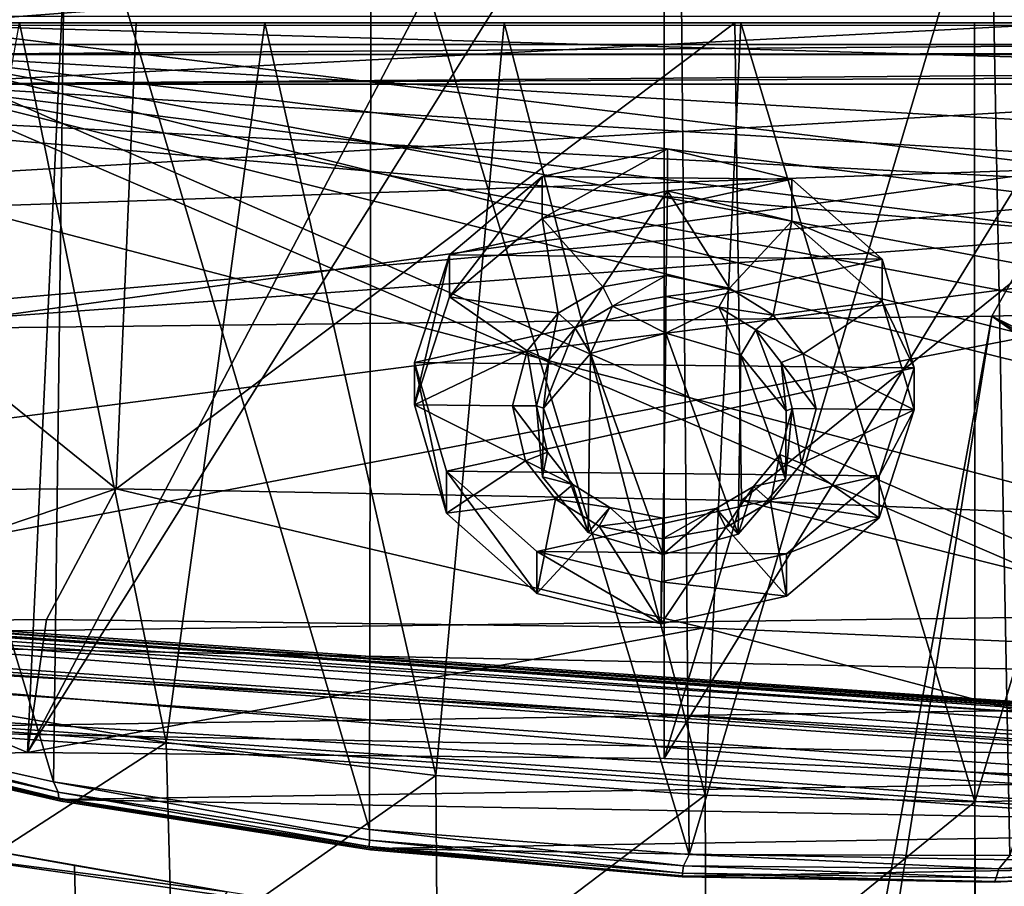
# Model space of a CAD drawing. Header units: metres. Extents: x -1004 to 0, y -808 to 0.
# Tile 83 of 120: x -492 to -405, y -128 to -52. Entities that reach past the tile are written whole.
import ezdxf

# ---------------------------------------------------------------- set-up
doc = ezdxf.new("R2010")
doc.units = ezdxf.units.M

msp = doc.modelspace()

# ---------------------------------------------------------------- linework, layer by layer
at = {"layer": 'top'}
for points in [[(-491.15625, -116.577606, 1985.75293), (-546.876587, -118.072487, 1979.189331), (-486.961456, -26.276386, 1933.765869)], [(-486.961456, -26.276386, 1933.765869), (-546.876587, -118.072487, 1979.189331), (-519.606262, -26.977951, 1930.408691)], [(-444.056793, -26.800941, 1935.926758), (-491.15625, -116.577606, 1985.75293), (-486.961456, -26.276386, 1933.765869)], [(-491.15625, -116.577606, 1985.75293), (-444.056793, -26.800941, 1935.926758), (-435.077423, -27.128115, 1936.041748)], [(-435.077423, -117.079147, 1987.980957), (-491.15625, -116.577606, 1985.75293), (-435.077423, -27.128115, 1936.041748)], [(-382.221283, -31.021881, 1934.762817), (-435.077423, -117.079147, 1987.980957), (-435.077423, -27.128115, 1936.041748)], [(-378.607605, -119.60273, 1985.827881), (-435.077423, -117.079147, 1987.980957), (-382.221283, -31.021881, 1934.762817)], [(-461.053162, -123.35659, 1556.978271), (-487.748688, -33.011375, 1504.508423), (-460.891296, -32.789768, 1504.69104)], [(-432.893646, -125.545509, 1558.042358), (-461.053162, -123.35659, 1556.978271), (-460.891296, -32.789768, 1504.69104)], [(-432.893646, -125.545509, 1558.042358), (-460.891296, -32.789768, 1504.69104), (-433.713348, -33.851051, 1505.112305)], [(-488.860596, -119.150009, 1554.229248), (-514.229553, -34.492359, 1504.564087), (-487.748688, -33.011375, 1504.508423)], [(-461.053162, -123.35659, 1556.978271), (-488.860596, -119.150009, 1554.229248), (-487.748688, -33.011375, 1504.508423)], [(-488.860596, -119.150009, 1554.229248), (-516.103577, -113.043777, 1549.877075), (-514.229553, -34.492359, 1504.564087)], [(-406.34964, -36.177105, 1505.778442), (-432.893646, -125.545509, 1558.042358), (-433.713348, -33.851051, 1505.112305)], [(-404.640778, -125.626282, 1557.39563), (-432.893646, -125.545509, 1558.042358), (-406.34964, -36.177105, 1505.778442)], [(-378.974548, -39.71484, 1506.693237), (-404.640778, -125.626282, 1557.39563), (-406.34964, -36.177105, 1505.778442)], [(-943.0271, -42.2672, 2063.060059), (-943.0271, -52.26717, 2063.060059), (-61.027081, -42.267323, 2063.060059)], [(-61.027081, -42.267323, 163.059998), (-61.026958, -52.26717, 163.059998), (-943.0271, -42.2672, 163.059998)], [(-943.0271, -42.2672, 163.059998), (-61.026958, -52.26717, 163.059998), (-943.0271, -52.26717, 163.059998)], [(-943.0271, -52.26717, 2063.060059), (-61.026958, -52.26717, 2063.060059), (-61.027081, -42.267323, 2063.060059)], [(-531.962463, -59.26767, 664.851257), (-249.112656, -44.404568, 665.240845), (-493.932129, -42.133965, 665.300049)], [(-249.112656, -44.404568, 665.240845), (-531.962463, -59.26767, 664.851257), (-202.874207, -76.227615, 664.407471)], [(-637.81189, -58.361294, 1607.256836), (-349.237091, -56.875664, 1607.294556), (-637.780579, -48.406116, 1607.5177)], [(-637.780579, -48.406116, 1607.5177), (-349.237091, -56.875664, 1607.294556), (-354.224518, -48.323433, 1607.518677)], [(-782.598877, -52.26717, 2039.088379), (-481.596069, -52.26717, 2033.802246), (-943.0271, -52.26717, 2063.060059)], [(-481.596069, -52.26717, 2033.802246), (-428.863464, -52.26717, 2035.059937), (-943.0271, -52.26717, 2063.060059)], [(-943.0271, -52.26717, 2063.060059), (-428.863464, -52.26717, 2035.059937), (-61.026958, -52.26717, 2063.060059)], [(-61.026958, -52.26717, 163.059998), (-407.772705, -52.26717, 179.05925), (-943.0271, -52.26717, 163.059998)], [(-407.772705, -52.26717, 179.05925), (-428.346069, -52.26717, 179.737396), (-943.0271, -52.26717, 163.059998)], [(-943.0271, -52.26717, 163.059998), (-428.346069, -52.26717, 179.737396), (-449.178162, -52.26717, 181.812668)], [(-449.178162, -52.26717, 181.812668), (-470.251709, -52.26717, 185.372299), (-943.0271, -52.26717, 163.059998)], [(-470.251709, -52.26717, 185.372299), (-763.151001, -52.26717, 196.518036), (-943.0271, -52.26717, 163.059998)], [(-534.209045, -52.26717, 2030.036865), (-481.596069, -52.26717, 2033.802246), (-782.598877, -52.26717, 2039.088379)], [(-470.251709, -52.26717, 185.372299), (-491.851715, -52.26717, 190.612167), (-763.151001, -52.26717, 196.518036)], [(-534.209045, -52.26717, 2030.036865), (-538.695923, -93.536446, 2022.285767), (-483.344055, -93.33699, 2026.466919)], [(-481.596069, -52.26717, 2033.802246), (-534.209045, -52.26717, 2030.036865), (-483.344055, -93.33699, 2026.466919)], [(-478.935303, -115.68647, 194.195557), (-502.456268, -111.646431, 200.404068), (-491.851715, -52.26717, 190.612167)], [(-470.251709, -52.26717, 185.372299), (-478.935303, -115.68647, 194.195557), (-491.851715, -52.26717, 190.612167)], [(-481.596069, -52.26717, 2033.802246), (-483.344055, -93.33699, 2026.466919), (-428.863464, -52.26717, 2035.059937)], [(-483.344055, -93.33699, 2026.466919), (-428.268677, -94.357201, 2027.638184), (-428.863464, -52.26717, 2035.059937)], [(-455.212006, -118.599762, 189.761368), (-478.935303, -115.68647, 194.195557), (-470.251709, -52.26717, 185.372299)], [(-449.178162, -52.26717, 181.812668), (-455.212006, -118.599762, 189.761368), (-470.251709, -52.26717, 185.372299)], [(-431.474823, -120.334351, 187.137177), (-455.212006, -118.599762, 189.761368), (-449.178162, -52.26717, 181.812668)], [(-428.346069, -52.26717, 179.737396), (-431.474823, -120.334351, 187.137177), (-449.178162, -52.26717, 181.812668)], [(-407.732239, -120.908279, 186.273712), (-431.474823, -120.334351, 187.137177), (-428.346069, -52.26717, 179.737396)], [(-428.863464, -52.26717, 2035.059937), (-428.268677, -94.357201, 2027.638184), (-376.130707, -52.26717, 2033.806885)], [(-428.863464, -52.26717, 2035.059937), (-376.130707, -52.26717, 2033.806885), (-61.026958, -52.26717, 2063.060059)], [(-407.772705, -52.26717, 179.05925), (-407.732239, -120.908279, 186.273712), (-428.346069, -52.26717, 179.737396)], [(-428.268677, -94.357201, 2027.638184), (-372.22702, -96.644707, 2025.778931), (-376.130707, -52.26717, 2033.806885)], [(-407.772705, -52.26717, 179.05925), (-387.05249, -52.26717, 179.74173), (-407.732239, -120.908279, 186.273712)], [(-387.05249, -52.26717, 179.74173), (-407.772705, -52.26717, 179.05925), (-61.026958, -52.26717, 163.059998)], [(-387.05249, -52.26717, 179.74173), (-383.947571, -120.332489, 187.140167), (-407.732239, -120.908279, 186.273712)], [(-637.81189, -58.361294, 1607.256836), (-615.470276, -72.550049, 1606.88501), (-349.237091, -56.875664, 1607.294556)], [(-615.470276, -72.550049, 1606.88501), (-341.576477, -63.148872, 1607.130249), (-349.237091, -56.875664, 1607.294556)], [(-594.247375, -171.585114, 661.909546), (-196.308548, -147.470947, 662.541565), (-531.962463, -59.26767, 664.851257)], [(-196.308548, -147.470947, 662.541565), (-191.884094, -88.40519, 664.088562), (-531.962463, -59.26767, 664.851257)], [(-531.962463, -59.26767, 664.851257), (-191.884094, -88.40519, 664.088562), (-202.874207, -76.227615, 664.407471)], [(-615.470276, -72.550049, 1606.88501), (-591.933105, -85.384491, 1606.548584), (-341.576477, -63.148872, 1607.130249)], [(-591.933105, -85.384491, 1606.548584), (-332.205414, -66.348167, 1607.047974), (-341.576477, -63.148872, 1607.130249)], [(-591.933105, -85.384491, 1606.548584), (-567.294678, -96.737617, 1606.251099), (-332.205414, -66.348167, 1607.047974)], [(-567.294678, -96.737617, 1606.251099), (-541.695801, -106.479683, 1605.995728), (-332.205414, -66.348167, 1607.047974)], [(-332.205414, -66.348167, 1607.047974), (-541.695801, -106.479683, 1605.995728), (-272.857819, -102.921715, 1606.087891)], [(-483.344055, -93.33699, 2026.466919), (-538.695923, -93.536446, 2022.285767), (-518.362183, -105.130257, 2003.47998)], [(-489.494446, -104.841095, 2005.911987), (-483.344055, -93.33699, 2026.466919), (-518.362183, -105.130257, 2003.47998)], [(-489.494446, -104.841095, 2005.911987), (-431.578735, -105.593567, 2007.77002), (-483.344055, -93.33699, 2026.466919)], [(-431.578735, -105.593567, 2007.77002), (-428.268677, -94.357201, 2027.638184), (-483.344055, -93.33699, 2026.466919)], [(-428.268677, -94.357201, 2027.638184), (-431.578735, -105.593567, 2007.77002), (-373.720337, -108.123314, 2005.617065)], [(-372.22702, -96.644707, 2025.778931), (-428.268677, -94.357201, 2027.638184), (-373.720337, -108.123314, 2005.617065)], [(-541.695801, -106.479683, 1605.995728), (-297.964813, -111.31955, 1605.86792), (-272.857819, -102.921715, 1606.087891)], [(-518.362183, -105.130257, 2003.47998), (-491.15625, -116.577606, 1985.75293), (-489.494446, -104.841095, 2005.911987)], [(-491.15625, -116.577606, 1985.75293), (-431.578735, -105.593567, 2007.77002), (-489.494446, -104.841095, 2005.911987)], [(-546.876587, -118.072487, 1979.189331), (-491.15625, -116.577606, 1985.75293), (-518.362183, -105.130257, 2003.47998)], [(-491.15625, -116.577606, 1985.75293), (-435.077423, -117.079147, 1987.980957), (-431.578735, -105.593567, 2007.77002)], [(-435.077423, -117.079147, 1987.980957), (-378.607605, -119.60273, 1985.827881), (-431.578735, -105.593567, 2007.77002)], [(-431.578735, -105.593567, 2007.77002), (-378.607605, -119.60273, 1985.827881), (-373.720337, -108.123314, 2005.617065)], [(-541.695801, -106.479683, 1605.995728), (-515.296631, -114.499153, 1605.785522), (-297.964813, -111.31955, 1605.86792)], [(-515.296631, -114.499153, 1605.785522), (-323.931244, -118.120049, 1605.689819), (-297.964813, -111.31955, 1605.86792)], [(-502.456268, -111.646431, 200.404068), (-478.935303, -115.68647, 194.195557), (-501.584412, -130.331253, 202.099518)], [(-516.103577, -113.043777, 1549.877075), (-488.467316, -120.055649, 1567.574463), (-515.446777, -113.971848, 1564.369507)], [(-516.103577, -113.043777, 1549.877075), (-488.860596, -119.150009, 1554.229248), (-488.467316, -120.055649, 1567.574463)], [(-515.446777, -113.971848, 1564.369507), (-488.406219, -120.588432, 1580.922363), (-515.339722, -114.465897, 1578.776123)], [(-515.446777, -113.971848, 1564.369507), (-488.467316, -120.055649, 1567.574463), (-488.406219, -120.588432, 1580.922363)], [(-515.339722, -114.465897, 1578.776123), (-488.212189, -120.838539, 1594.277466), (-515.080811, -114.707687, 1593.187866)], [(-515.339722, -114.465897, 1578.776123), (-488.406219, -120.588432, 1580.922363), (-488.212189, -120.838539, 1594.277466)], [(-515.296631, -114.499153, 1605.785522), (-488.273682, -120.706161, 1605.622803), (-323.931244, -118.120049, 1605.689819)], [(-488.273682, -120.706161, 1605.622803), (-515.296631, -114.499153, 1605.785522), (-515.080811, -114.707687, 1593.187866)], [(-515.080811, -114.707687, 1593.187866), (-488.212189, -120.838539, 1594.277466), (-488.273682, -120.706161, 1605.622803)], [(-478.935303, -115.68647, 194.195557), (-478.408325, -134.888901, 196.088715), (-501.584412, -130.331253, 202.099518)], [(-478.935303, -115.68647, 194.195557), (-455.212006, -118.599762, 189.761368), (-478.408325, -134.888901, 196.088715)], [(-488.273682, -120.706161, 1605.622803), (-350.605621, -123.212776, 1605.556519), (-323.931244, -118.120049, 1605.689819)], [(-455.212006, -118.599762, 189.761368), (-455.040527, -138.170502, 191.789063), (-478.408325, -134.888901, 196.088715)], [(-455.212006, -118.599762, 189.761368), (-431.474823, -120.334351, 187.137177), (-455.040527, -138.170502, 191.789063)], [(-488.860596, -119.150009, 1554.229248), (-461.050262, -124.27739, 1569.606934), (-488.467316, -120.055649, 1567.574463)], [(-488.860596, -119.150009, 1554.229248), (-461.053162, -123.35659, 1556.978271), (-461.050262, -124.27739, 1569.606934)], [(-488.467316, -120.055649, 1567.574463), (-461.059387, -124.859962, 1582.282104), (-488.406219, -120.588432, 1580.922363)], [(-488.467316, -120.055649, 1567.574463), (-461.050262, -124.27739, 1569.606934), (-461.059387, -124.859962, 1582.282104)], [(-431.474823, -120.334351, 187.137177), (-431.392212, -140.146133, 189.21199), (-455.040527, -138.170502, 191.789063)], [(-431.474823, -120.334351, 187.137177), (-407.732239, -120.908279, 186.273712), (-431.392212, -140.146133, 189.21199)], [(-407.732239, -120.908279, 186.273712), (-383.947571, -120.332489, 187.140167), (-407.643616, -140.798706, 188.364288)], [(-383.947571, -120.332489, 187.140167), (-383.939728, -140.139313, 189.216461), (-407.643616, -140.798706, 188.364288)], [(-488.406219, -120.588432, 1580.922363), (-460.957001, -125.127609, 1594.967407), (-488.212189, -120.838539, 1594.277466)], [(-488.406219, -120.588432, 1580.922363), (-461.059387, -124.859962, 1582.282104), (-460.957001, -125.127609, 1594.967407)], [(-488.273682, -120.706161, 1605.622803), (-460.815948, -125.03537, 1605.509277), (-350.605621, -123.212776, 1605.556519)], [(-488.212189, -120.838539, 1594.277466), (-460.815948, -125.03537, 1605.509277), (-488.273682, -120.706161, 1605.622803)], [(-488.212189, -120.838539, 1594.277466), (-460.957001, -125.127609, 1594.967407), (-460.815948, -125.03537, 1605.509277)], [(-407.732239, -120.908279, 186.273712), (-407.732239, -140.798706, 188.364288), (-431.392212, -140.146133, 189.21199)], [(-407.732239, -140.798706, 188.364288), (-407.732239, -120.908279, 186.273712), (-407.643616, -140.798706, 188.364288)], [(-461.053162, -123.35659, 1556.978271), (-433.379364, -126.546448, 1570.413208), (-461.050262, -124.27739, 1569.606934)], [(-461.053162, -123.35659, 1556.978271), (-432.893646, -125.545509, 1558.042358), (-433.379364, -126.546448, 1570.413208)], [(-460.815948, -125.03537, 1605.509277), (-377.819061, -126.506584, 1605.470337), (-350.605621, -123.212776, 1605.556519)], [(-500.91507, -124.058403, 262.889526), (-486.55127, -146.034058, 266.600311), (-500.248962, -143.043579, 266.650696)], [(-500.91507, -124.058403, 262.889526), (-487.02713, -126.523628, 263.005524), (-486.55127, -146.034058, 266.600311)], [(-473.57608, -128.846573, 260.012085), (-500.91507, -124.058403, 262.889526), (-500.62735, -125.340599, 251.47937)], [(-473.57608, -128.846573, 260.012085), (-487.02713, -126.523628, 263.005524), (-500.91507, -124.058403, 262.889526)], [(-461.050262, -124.27739, 1569.606934), (-433.481934, -127.210571, 1582.818848), (-461.059387, -124.859962, 1582.282104)], [(-461.059387, -124.859962, 1582.282104), (-433.49707, -127.521866, 1595.238892), (-460.957001, -125.127609, 1594.967407)], [(-461.059387, -124.859962, 1582.282104), (-433.481934, -127.210571, 1582.818848), (-433.49707, -127.521866, 1595.238892)], [(-461.050262, -124.27739, 1569.606934), (-433.379364, -126.546448, 1570.413208), (-433.481934, -127.210571, 1582.818848)], [(-500.62735, -125.340599, 251.47937), (-501.584412, -130.331253, 202.099518), (-454.449829, -131.948181, 251.47937)], [(-454.449829, -131.948181, 251.47937), (-473.57608, -128.846573, 260.012085), (-500.62735, -125.340599, 251.47937)], [(-460.957001, -125.127609, 1594.967407), (-433.49707, -127.521866, 1595.238892), (-460.815948, -125.03537, 1605.509277)], [(-460.815948, -125.03537, 1605.509277), (-433.120636, -127.447968, 1605.445923), (-377.819061, -126.506584, 1605.470337)], [(-460.815948, -125.03537, 1605.509277), (-433.49707, -127.521866, 1595.238892), (-433.120636, -127.447968, 1605.445923)], [(-432.893646, -125.545509, 1558.042358), (-405.631378, -126.802841, 1569.949829), (-433.379364, -126.546448, 1570.413208)], [(-432.893646, -125.545509, 1558.042358), (-404.640778, -125.626282, 1557.39563), (-405.631378, -126.802841, 1569.949829)], [(-404.640778, -125.626282, 1557.39563), (-377.954224, -125.113419, 1568.216675), (-405.631378, -126.802841, 1569.949829)], [(-405.631378, -126.802841, 1569.949829), (-377.954224, -125.113419, 1568.216675), (-378.277527, -126.083649, 1581.33606)], [(-487.02713, -126.523628, 263.005524), (-473.57608, -128.846573, 260.012085), (-486.55127, -146.034058, 266.600311)], [(-433.379364, -126.546448, 1570.413208), (-405.845795, -127.596672, 1582.50354), (-433.481934, -127.210571, 1582.818848)], [(-433.379364, -126.546448, 1570.413208), (-405.631378, -126.802841, 1569.949829), (-405.845795, -127.596672, 1582.50354)], [(-433.120636, -127.447968, 1605.445923), (-405.38855, -127.932823, 1605.433105), (-377.819061, -126.506584, 1605.470337)], [(-405.999298, -127.990135, 1595.077026), (-378.568726, -126.591766, 1594.482056), (-405.38855, -127.932823, 1605.433105)], [(-405.845795, -127.596672, 1582.50354), (-378.568726, -126.591766, 1594.482056), (-405.999298, -127.990135, 1595.077026)], [(-405.631378, -126.802841, 1569.949829), (-378.277527, -126.083649, 1581.33606), (-405.845795, -127.596672, 1582.50354)], [(-405.845795, -127.596672, 1582.50354), (-378.277527, -126.083649, 1581.33606), (-378.568726, -126.591766, 1594.482056)], [(-405.38855, -127.932823, 1605.433105), (-378.568726, -126.591766, 1594.482056), (-377.819061, -126.506584, 1605.470337)], [(-433.481934, -127.210571, 1582.818848), (-405.999298, -127.990135, 1595.077026), (-433.49707, -127.521866, 1595.238892)], [(-433.49707, -127.521866, 1595.238892), (-405.999298, -127.990135, 1595.077026), (-433.120636, -127.447968, 1605.445923)], [(-433.481934, -127.210571, 1582.818848), (-405.845795, -127.596672, 1582.50354), (-405.999298, -127.990135, 1595.077026)], [(-433.120636, -127.447968, 1605.445923), (-405.999298, -127.990135, 1595.077026), (-405.38855, -127.932823, 1605.433105)]]:
    msp.add_3dface(points, dxfattribs=at)
at = {"layer": 'top0123413'}
for points in [[(-10, -10, 90), (-502.018646, -625.846375, 90), (-994.037292, -10, 90)], [(-494.003571, -626.560364, 90), (-502.018646, -625.846375, 90), (-10, -10, 90)], [(-485.779327, -628.854126, 90), (-494.003571, -626.560364, 90), (-10, -10, 90)], [(-477.800262, -632.855408, 90), (-485.779327, -628.854126, 90), (-10, -10, 90)], [(-10, -10, 90), (-470.61264, -638.481506, 90), (-477.800262, -632.855408, 90)], [(-217.024689, -763.271118, 90), (-470.61264, -638.481506, 90), (-10, -10, 90)], [(-982.615723, -15.961353, 163.059708), (-502.018616, -52.467403, 163.059708), (-21.421595, -15.961353, 163.059708)], [(-502.018616, -52.467403, 163.059708), (-393.460449, -52.505119, 163.059708), (-21.421595, -15.961353, 163.059708)], [(-502.018616, -79.224953, 118.640182), (-398.869202, -65.046387, 141.304626), (-502.018616, -52.467403, 163.059708)], [(-502.018616, -52.467403, 163.059708), (-398.869202, -65.046387, 141.304626), (-393.460449, -52.505119, 163.059708)], [(-502.018616, -79.224953, 118.640182), (-406.245697, -78.120522, 118.659462), (-398.869202, -65.046387, 141.304626)], [(-406.245697, -78.120522, 118.659462), (-357.917725, -76.72718, 118.683784), (-398.869202, -65.046387, 141.304626)], [(-65.746979, -245.352539, 115.740417), (-357.917725, -76.72718, 118.683784), (-406.245697, -78.120522, 118.659462)], [(-502.018616, -79.224953, 118.640182), (-502.018646, -605.043579, 109.461983), (-406.245697, -78.120522, 118.659462)], [(-502.018646, -605.043579, 109.461983), (-490.16217, -606.131226, 109.443001), (-406.245697, -78.120522, 118.659462)], [(-406.245697, -78.120522, 118.659462), (-490.16217, -606.131226, 109.443001), (-63.32338, -322.340668, 114.396584)], [(-63.32338, -322.340668, 114.396584), (-64.29863, -283.87738, 115.067963), (-406.245697, -78.120522, 118.659462)], [(-64.29863, -283.87738, 115.067963), (-65.746979, -245.352539, 115.740417), (-406.245697, -78.120522, 118.659462)]]:
    msp.add_3dface(points, dxfattribs=at)
at = {"layer": 'top0123414'}
for points in [[(-16.018654, -16.016087, 2063.023682), (-949.849792, -54.184963, 2063.023682), (-988.018677, -16.016087, 2063.023682)], [(-54.187531, -54.184963, 2063.023682), (-949.849792, -54.184963, 2063.023682), (-16.018654, -16.016087, 2063.023682)], [(-51.716675, -51.714104, 2065.279785), (-952.320618, -51.714104, 2065.279785), (-502.018646, -55.05748, 2077.158447)], [(-54.777439, -54.774872, 2076.154297), (-51.716675, -51.714104, 2065.279785), (-502.018646, -55.05748, 2077.158447)], [(-502.018646, -57.672649, 2075.415039), (-949.849792, -54.184963, 2063.023682), (-54.187531, -54.184963, 2063.023682)], [(-57.675217, -57.672649, 2075.415039), (-502.018646, -57.672649, 2075.415039), (-54.187531, -54.184963, 2063.023682)], [(-502.018646, -55.05748, 2077.158447), (-55.064697, -55.05748, 2077.158447), (-54.777439, -54.774872, 2076.154297)], [(-183.245575, -194.333847, 2169.999756), (-102.243904, -155.042709, 2143.80835), (-502.018646, -55.05748, 2077.158447)], [(-102.243904, -155.042709, 2143.80835), (-85.585182, -133.331024, 2129.335449), (-502.018646, -55.05748, 2077.158447)], [(-502.018646, -55.05748, 2077.158447), (-85.585182, -133.331024, 2129.335449), (-71.911613, -108.299583, 2112.649414)], [(-71.911613, -108.299583, 2112.649414), (-61.49197, -80.833572, 2094.340576), (-502.018646, -55.05748, 2077.158447)], [(-61.49197, -80.833572, 2094.340576), (-55.064697, -55.05748, 2077.158447), (-502.018646, -55.05748, 2077.158447)], [(-502.018646, -55.05748, 2077.158447), (-502.018646, -194.333847, 2169.999756), (-183.245575, -194.333847, 2169.999756)], [(-502.018646, -195.279739, 2167.143799), (-502.018646, -57.672649, 2075.415039), (-183.245575, -195.279739, 2167.143799)], [(-502.018646, -57.672649, 2075.415039), (-104.076797, -156.881226, 2141.547363), (-183.245575, -195.279739, 2167.143799)], [(-57.675217, -57.672649, 2075.415039), (-64.211121, -84.251289, 2093.132324), (-502.018646, -57.672649, 2075.415039)], [(-64.211121, -84.251289, 2093.132324), (-74.447891, -111.240685, 2111.123535), (-502.018646, -57.672649, 2075.415039)], [(-502.018646, -57.672649, 2075.415039), (-74.447891, -111.240685, 2111.123535), (-87.78051, -135.641296, 2127.388916)], [(-87.78051, -135.641296, 2127.388916), (-104.076797, -156.881226, 2141.547363), (-502.018646, -57.672649, 2075.415039)]]:
    msp.add_3dface(points, dxfattribs=at)
at = {"layer": 'top0123418'}
for points in [[(-233.311279, -124.02623, 1633.36084), (-632.336914, -96.123642, 1633.36084), (-632.397461, -96.989761, 1638.284912)], [(-632.336914, -96.123642, 1633.36084), (-233.311279, -124.02623, 1633.36084), (-572.498474, -100.529236, 1632.846069)], [(-233.371841, -124.892357, 1638.284912), (-632.397461, -96.989761, 1638.284912), (-632.72522, -101.676781, 1639.994995)], [(-233.371841, -124.892357, 1638.284912), (-233.311279, -124.02623, 1633.36084), (-632.397461, -96.989761, 1638.284912)], [(-632.931824, -104.631546, 1631.857056), (-632.604065, -99.944534, 1630.146973), (-233.906204, -132.534134, 1631.857056)], [(-632.604065, -99.944534, 1630.146973), (-233.578461, -127.847122, 1630.146973), (-233.906204, -132.534134, 1631.857056)], [(-632.604065, -99.944534, 1630.146973), (-572.712219, -103.585953, 1630.274902), (-293.394257, -123.117767, 1630.274902)], [(-632.604065, -99.944534, 1630.146973), (-293.394257, -123.117767, 1630.274902), (-233.578461, -127.847122, 1630.146973)], [(-233.311279, -124.02623, 1633.36084), (-293.180511, -120.06105, 1632.846069), (-572.498474, -100.529236, 1632.846069)], [(-572.498474, -100.529236, 1632.846069), (-293.180511, -120.06105, 1632.846069), (-571.109802, -100.93853, 1632.306519)], [(-293.180511, -120.06105, 1632.846069), (-294.612518, -120.273216, 1632.306519), (-571.109802, -100.93853, 1632.306519)], [(-571.109802, -100.93853, 1632.306519), (-294.612518, -120.273216, 1632.306519), (-570.591492, -101.929459, 1631.240723)], [(-233.6996, -129.579376, 1639.994995), (-632.72522, -101.676781, 1639.994995), (-632.992371, -105.497673, 1636.781006)], [(-233.6996, -129.579376, 1639.994995), (-233.371841, -124.892357, 1638.284912), (-632.72522, -101.676781, 1639.994995)], [(-572.712219, -103.585953, 1630.274902), (-570.591492, -101.929459, 1631.240723), (-293.394257, -123.117767, 1630.274902)], [(-293.394257, -123.117767, 1630.274902), (-570.591492, -101.929459, 1631.240723), (-295.263763, -121.182266, 1631.240723)], [(-570.591492, -101.929459, 1631.240723), (-294.612518, -120.273216, 1632.306519), (-295.263763, -121.182266, 1631.240723)], [(-632.992371, -105.497673, 1636.781006), (-632.931824, -104.631546, 1631.857056), (-233.966782, -133.400269, 1636.781006)], [(-632.931824, -104.631546, 1631.857056), (-233.906204, -132.534134, 1631.857056), (-233.966782, -133.400269, 1636.781006)], [(-233.966782, -133.400269, 1636.781006), (-233.6996, -129.579376, 1639.994995), (-632.992371, -105.497673, 1636.781006)]]:
    msp.add_3dface(points, dxfattribs=at)
at = {"layer": 'top0123430'}
for points in [[(-445.843079, -65.803185, 1958.421753), (-434.80777, -63.362667, 1957.024048), (-445.840637, -69.511452, 1951.965942)], [(-423.844727, -66.033401, 1958.562378), (-434.80777, -63.362667, 1957.024048), (-445.843079, -65.803185, 1958.421753)], [(-434.80777, -63.362667, 1957.024048), (-434.805328, -67.07093, 1950.568237), (-445.840637, -69.511452, 1951.965942)], [(-434.805328, -67.07093, 1950.568237), (-434.80777, -63.362667, 1957.024048), (-423.844727, -66.033401, 1958.562378)], [(-453.993744, -72.701027, 1962.380737), (-445.843079, -65.803185, 1958.421753), (-453.991272, -76.409294, 1955.924927)], [(-453.993744, -72.701027, 1962.380737), (-423.844727, -66.033401, 1958.562378), (-445.843079, -65.803185, 1958.421753)], [(-445.843079, -65.803185, 1958.421753), (-445.840637, -69.511452, 1951.965942), (-453.991272, -76.409294, 1955.924927)], [(-415.891479, -73.09977, 1962.624268), (-423.844727, -66.033401, 1958.562378), (-453.993744, -72.701027, 1962.380737)], [(-423.842285, -69.741661, 1952.106445), (-434.805328, -67.07093, 1950.568237), (-423.844727, -66.033401, 1958.562378)], [(-423.842285, -69.741661, 1952.106445), (-423.844727, -66.033401, 1958.562378), (-415.891479, -73.09977, 1962.624268)], [(-445.840637, -69.511452, 1951.965942), (-434.805328, -67.07093, 1950.568237), (-440.503265, -75.543251, 1955.432617)], [(-434.805328, -67.07093, 1950.568237), (-434.91098, -74.545448, 1954.861572), (-440.503265, -75.543251, 1955.432617)], [(-434.91098, -74.545448, 1954.861572), (-434.805328, -67.07093, 1950.568237), (-429.348602, -75.659988, 1955.503906)], [(-434.805328, -67.07093, 1950.568237), (-423.842285, -69.741661, 1952.106445), (-429.348602, -75.659988, 1955.503906)], [(-453.991272, -76.409294, 1955.924927), (-445.840637, -69.511452, 1951.965942), (-444.419067, -77.844292, 1956.752808)], [(-445.840637, -69.511452, 1951.965942), (-440.503265, -75.543251, 1955.432617), (-444.419067, -77.844292, 1956.752808)], [(-429.348602, -75.659988, 1955.503906), (-423.842285, -69.741661, 1952.106445), (-425.498962, -78.04229, 1956.873779)], [(-423.842285, -69.741661, 1952.106445), (-415.889038, -76.808029, 1956.168457), (-425.498962, -78.04229, 1956.873779)], [(-415.889038, -76.808029, 1956.168457), (-423.842285, -69.741661, 1952.106445), (-415.891479, -73.09977, 1962.624268)], [(-457.075775, -82.207924, 1967.840454), (-453.993744, -72.701027, 1962.380737), (-457.073334, -85.916183, 1961.384521)], [(-457.075775, -82.207924, 1967.840454), (-415.891479, -73.09977, 1962.624268), (-453.993744, -72.701027, 1962.380737)], [(-453.993744, -72.701027, 1962.380737), (-453.991272, -76.409294, 1955.924927), (-457.073334, -85.916183, 1961.384521)], [(-413.079071, -82.668343, 1968.121582), (-415.891479, -73.09977, 1962.624268), (-457.075775, -82.207924, 1967.840454)], [(-415.889038, -76.808029, 1956.168457), (-415.891479, -73.09977, 1962.624268), (-413.079071, -82.668343, 1968.121582)], [(-440.503265, -75.543251, 1955.432617), (-434.91098, -74.545448, 1954.861572), (-439.628418, -77.222481, 1956.397583)], [(-434.91098, -74.545448, 1954.861572), (-434.937042, -76.388031, 1955.920044), (-439.628418, -77.222481, 1956.397583)], [(-434.937042, -76.388031, 1955.920044), (-434.91098, -74.545448, 1954.861572), (-429.348602, -75.659988, 1955.503906)], [(-444.419067, -77.844292, 1956.752808), (-440.503265, -75.543251, 1955.432617), (-442.934937, -79.16291, 1957.510864)], [(-440.503265, -75.543251, 1955.432617), (-439.628418, -77.222481, 1956.397583), (-442.934937, -79.16291, 1957.510864)], [(-430.27063, -77.320412, 1956.457397), (-434.937042, -76.388031, 1955.920044), (-429.348602, -75.659988, 1955.503906)], [(-430.27063, -77.320412, 1956.457397), (-429.348602, -75.659988, 1955.503906), (-425.498962, -78.04229, 1956.873779)], [(-457.073334, -85.916183, 1961.384521), (-453.991272, -76.409294, 1955.924927), (-447.167145, -81.182854, 1958.669434)], [(-453.991272, -76.409294, 1955.924927), (-444.419067, -77.844292, 1956.752808), (-447.167145, -81.182854, 1958.669434)], [(-439.628418, -77.222481, 1956.397583), (-434.937042, -76.388031, 1955.920044), (-434.934906, -79.603889, 1950.321411)], [(-430.27063, -77.320412, 1956.457397), (-434.934906, -79.603889, 1950.321411), (-434.937042, -76.388031, 1955.920044)], [(-425.498962, -78.04229, 1956.873779), (-415.889038, -76.808029, 1956.168457), (-422.8461, -81.43737, 1958.824951)], [(-415.889038, -76.808029, 1956.168457), (-413.07663, -86.37661, 1961.665771), (-422.8461, -81.43737, 1958.824951)], [(-413.07663, -86.37661, 1961.665771), (-415.889038, -76.808029, 1956.168457), (-413.079071, -82.668343, 1968.121582)], [(-447.167145, -81.182854, 1958.669434), (-444.419067, -77.844292, 1956.752808), (-445.252441, -81.982056, 1959.129272)], [(-444.419067, -77.844292, 1956.752808), (-442.934937, -79.16291, 1957.510864), (-445.252441, -81.982056, 1959.129272)], [(-442.934937, -79.16291, 1957.510864), (-439.628418, -77.222481, 1956.397583), (-441.572906, -81.402069, 1951.351807)], [(-441.572906, -81.402069, 1951.351807), (-439.628418, -77.222481, 1956.397583), (-434.934906, -79.603889, 1950.321411)], [(-428.349701, -81.540451, 1951.436279), (-434.934906, -79.603889, 1950.321411), (-430.27063, -77.320412, 1956.457397)], [(-427.019928, -79.32946, 1957.612549), (-430.27063, -77.320412, 1956.457397), (-425.498962, -78.04229, 1956.873779)], [(-427.019928, -79.32946, 1957.612549), (-428.349701, -81.540451, 1951.436279), (-430.27063, -77.320412, 1956.457397)], [(-427.019928, -79.32946, 1957.612549), (-425.498962, -78.04229, 1956.873779), (-422.8461, -81.43737, 1958.824951)], [(-445.728058, -86.236206, 1954.126953), (-445.252441, -81.982056, 1959.129272), (-442.934937, -79.16291, 1957.510864)], [(-445.728058, -86.236206, 1954.126953), (-442.934937, -79.16291, 1957.510864), (-441.572906, -81.402069, 1951.351807)], [(-441.572906, -81.402069, 1951.351807), (-434.934906, -79.603889, 1950.321411), (-435.210724, -99.116035, 1961.529175)], [(-435.210724, -99.116035, 1961.529175), (-434.934906, -79.603889, 1950.321411), (-428.572784, -97.322418, 1960.501343)], [(-434.934906, -79.603889, 1950.321411), (-428.349701, -81.540451, 1951.436279), (-428.572784, -97.322418, 1960.501343)], [(-424.332428, -86.460106, 1954.263672), (-428.349701, -81.540451, 1951.436279), (-427.019928, -79.32946, 1957.612549)], [(-424.782806, -82.196274, 1959.260132), (-427.019928, -79.32946, 1957.612549), (-422.8461, -81.43737, 1958.824951)], [(-424.782806, -82.196274, 1959.260132), (-424.332428, -86.460106, 1954.263672), (-427.019928, -79.32946, 1957.612549)], [(-447.167145, -81.182854, 1958.669434), (-448.453491, -86.006386, 1961.439697), (-457.073334, -85.916183, 1961.384521)], [(-448.453491, -86.006386, 1961.439697), (-447.167145, -81.182854, 1958.669434), (-446.328583, -86.02861, 1961.453247)], [(-447.167145, -81.182854, 1958.669434), (-445.252441, -81.982056, 1959.129272), (-446.328583, -86.02861, 1961.453247)], [(-445.728058, -86.236206, 1954.126953), (-441.572906, -81.402069, 1951.351807), (-441.796021, -97.184036, 1960.41687)], [(-441.796021, -97.184036, 1960.41687), (-441.572906, -81.402069, 1951.351807), (-435.210724, -99.116035, 1961.529175)], [(-424.782806, -82.196274, 1959.260132), (-422.8461, -81.43737, 1958.824951), (-421.696442, -86.2864, 1961.610718)], [(-422.8461, -81.43737, 1958.824951), (-413.07663, -86.37661, 1961.665771), (-421.696442, -86.2864, 1961.610718)], [(-454.263397, -91.776497, 1973.337769), (-457.075775, -82.207924, 1967.840454), (-454.260925, -95.484756, 1966.881836)], [(-457.075775, -82.207924, 1967.840454), (-457.073334, -85.916183, 1961.384521), (-454.260925, -95.484756, 1966.881836)], [(-454.263397, -91.776497, 1973.337769), (-413.079071, -82.668343, 1968.121582), (-457.075775, -82.207924, 1967.840454)], [(-446.328583, -86.02861, 1961.453247), (-445.252441, -81.982056, 1959.129272), (-445.728058, -86.236206, 1954.126953)], [(-428.572784, -97.322418, 1960.501343), (-428.349701, -81.540451, 1951.436279), (-424.417664, -92.488281, 1957.726196)], [(-428.349701, -81.540451, 1951.436279), (-424.332428, -86.460106, 1954.263672), (-424.417664, -92.488281, 1957.726196)], [(-423.821381, -86.264153, 1961.597046), (-424.782806, -82.196274, 1959.260132), (-421.696442, -86.2864, 1961.610718)], [(-424.332428, -86.460106, 1954.263672), (-424.782806, -82.196274, 1959.260132), (-423.821381, -86.264153, 1961.597046)], [(-416.161133, -92.175232, 1973.581177), (-413.079071, -82.668343, 1968.121582), (-454.263397, -91.776497, 1973.337769)], [(-413.07663, -86.37661, 1961.665771), (-413.079071, -82.668343, 1968.121582), (-416.161133, -92.175232, 1973.581177)], [(-448.453491, -86.006386, 1961.439697), (-447.303864, -90.855415, 1964.225342), (-457.073334, -85.916183, 1961.384521)], [(-457.073334, -85.916183, 1961.384521), (-447.303864, -90.855415, 1964.225342), (-454.260925, -95.484756, 1966.881836)], [(-447.303864, -90.855415, 1964.225342), (-448.453491, -86.006386, 1961.439697), (-445.367157, -90.096489, 1963.790283)], [(-448.453491, -86.006386, 1961.439697), (-446.328583, -86.02861, 1961.453247), (-445.367157, -90.096489, 1963.790283)], [(-445.367157, -90.096489, 1963.790283), (-446.328583, -86.02861, 1961.453247), (-445.813263, -92.264374, 1957.589478)], [(-445.813263, -92.264374, 1957.589478), (-446.328583, -86.02861, 1961.453247), (-445.728058, -86.236206, 1954.126953)], [(-445.813263, -92.264374, 1957.589478), (-445.728058, -86.236206, 1954.126953), (-441.796021, -97.184036, 1960.41687)], [(-424.897522, -90.310707, 1963.921021), (-423.821381, -86.264153, 1961.597046), (-422.982819, -91.109932, 1964.380859)], [(-424.417664, -92.488281, 1957.726196), (-423.821381, -86.264153, 1961.597046), (-424.897522, -90.310707, 1963.921021)], [(-424.417664, -92.488281, 1957.726196), (-424.332428, -86.460106, 1954.263672), (-423.821381, -86.264153, 1961.597046)], [(-423.821381, -86.264153, 1961.597046), (-421.696442, -86.2864, 1961.610718), (-422.982819, -91.109932, 1964.380859)], [(-413.07663, -86.37661, 1961.665771), (-422.982819, -91.109932, 1964.380859), (-421.696442, -86.2864, 1961.610718)], [(-413.07663, -86.37661, 1961.665771), (-416.158661, -95.883499, 1967.125366), (-422.982819, -91.109932, 1964.380859)], [(-416.158661, -95.883499, 1967.125366), (-413.07663, -86.37661, 1961.665771), (-416.161133, -92.175232, 1973.581177)], [(-447.303864, -90.855415, 1964.225342), (-445.367157, -90.096489, 1963.790283), (-443.130005, -92.963303, 1965.437744)], [(-443.130005, -92.963303, 1965.437744), (-445.367157, -90.096489, 1963.790283), (-445.813263, -92.264374, 1957.589478)], [(-447.303864, -90.855415, 1964.225342), (-444.65097, -94.250504, 1966.176514), (-454.260925, -95.484756, 1966.881836)], [(-444.65097, -94.250504, 1966.176514), (-447.303864, -90.855415, 1964.225342), (-443.130005, -92.963303, 1965.437744)], [(-427.215027, -93.129852, 1965.539551), (-424.897522, -90.310707, 1963.921021), (-425.730896, -94.448502, 1966.297485)], [(-427.215027, -93.129852, 1965.539551), (-424.417664, -92.488281, 1957.726196), (-424.897522, -90.310707, 1963.921021)], [(-424.897522, -90.310707, 1963.921021), (-422.982819, -91.109932, 1964.380859), (-425.730896, -94.448502, 1966.297485)], [(-446.31012, -98.842865, 1977.399658), (-454.263397, -91.776497, 1973.337769), (-446.307678, -102.551125, 1970.943848)], [(-454.263397, -91.776497, 1973.337769), (-454.260925, -95.484756, 1966.881836), (-446.307678, -102.551125, 1970.943848)], [(-446.31012, -98.842865, 1977.399658), (-416.161133, -92.175232, 1973.581177), (-454.263397, -91.776497, 1973.337769)], [(-416.158661, -95.883499, 1967.125366), (-425.730896, -94.448502, 1966.297485), (-422.982819, -91.109932, 1964.380859)], [(-424.311768, -99.073074, 1977.540283), (-416.161133, -92.175232, 1973.581177), (-446.31012, -98.842865, 1977.399658)], [(-443.130005, -92.963303, 1965.437744), (-445.813263, -92.264374, 1957.589478), (-441.796021, -97.184036, 1960.41687)], [(-428.572784, -97.322418, 1960.501343), (-424.417664, -92.488281, 1957.726196), (-427.215027, -93.129852, 1965.539551)], [(-416.158661, -95.883499, 1967.125366), (-416.161133, -92.175232, 1973.581177), (-424.311768, -99.073074, 1977.540283)], [(-444.65097, -94.250504, 1966.176514), (-443.130005, -92.963303, 1965.437744), (-439.879333, -94.972351, 1966.593018)], [(-439.879333, -94.972351, 1966.593018), (-443.130005, -92.963303, 1965.437744), (-441.796021, -97.184036, 1960.41687)], [(-430.521545, -95.070282, 1966.652832), (-427.215027, -93.129852, 1965.539551), (-429.646698, -96.749535, 1967.617676)], [(-430.521545, -95.070282, 1966.652832), (-428.572784, -97.322418, 1960.501343), (-427.215027, -93.129852, 1965.539551)], [(-427.215027, -93.129852, 1965.539551), (-425.730896, -94.448502, 1966.297485), (-429.646698, -96.749535, 1967.617676)], [(-454.260925, -95.484756, 1966.881836), (-444.65097, -94.250504, 1966.176514), (-446.307678, -102.551125, 1970.943848)], [(-444.65097, -94.250504, 1966.176514), (-440.801361, -96.632805, 1967.546387), (-446.307678, -102.551125, 1970.943848)], [(-440.801361, -96.632805, 1967.546387), (-444.65097, -94.250504, 1966.176514), (-439.879333, -94.972351, 1966.593018)], [(-424.309326, -102.781342, 1971.084473), (-429.646698, -96.749535, 1967.617676), (-425.730896, -94.448502, 1966.297485)], [(-416.158661, -95.883499, 1967.125366), (-424.309326, -102.781342, 1971.084473), (-425.730896, -94.448502, 1966.297485)], [(-439.879333, -94.972351, 1966.593018), (-441.796021, -97.184036, 1960.41687), (-435.210724, -99.116035, 1961.529175)], [(-440.801361, -96.632805, 1967.546387), (-439.879333, -94.972351, 1966.593018), (-435.212921, -95.904732, 1967.130371)], [(-435.212921, -95.904732, 1967.130371), (-439.879333, -94.972351, 1966.593018), (-435.210724, -99.116035, 1961.529175)], [(-435.212921, -95.904732, 1967.130371), (-430.521545, -95.070282, 1966.652832), (-435.238983, -97.747337, 1968.188721)], [(-430.521545, -95.070282, 1966.652832), (-429.646698, -96.749535, 1967.617676), (-435.238983, -97.747337, 1968.188721)], [(-435.212921, -95.904732, 1967.130371), (-435.210724, -99.116035, 1961.529175), (-430.521545, -95.070282, 1966.652832)], [(-435.210724, -99.116035, 1961.529175), (-428.572784, -97.322418, 1960.501343), (-430.521545, -95.070282, 1966.652832)], [(-435.238983, -97.747337, 1968.188721), (-440.801361, -96.632805, 1967.546387), (-435.212921, -95.904732, 1967.130371)], [(-424.309326, -102.781342, 1971.084473), (-416.158661, -95.883499, 1967.125366), (-424.311768, -99.073074, 1977.540283)], [(-446.307678, -102.551125, 1970.943848), (-440.801361, -96.632805, 1967.546387), (-435.344635, -105.221863, 1972.482056)], [(-440.801361, -96.632805, 1967.546387), (-435.238983, -97.747337, 1968.188721), (-435.344635, -105.221863, 1972.482056)], [(-435.344635, -105.221863, 1972.482056), (-435.238983, -97.747337, 1968.188721), (-429.646698, -96.749535, 1967.617676)], [(-424.309326, -102.781342, 1971.084473), (-435.344635, -105.221863, 1972.482056), (-429.646698, -96.749535, 1967.617676)], [(-435.347076, -101.513596, 1978.937866), (-446.31012, -98.842865, 1977.399658), (-435.344635, -105.221863, 1972.482056)], [(-446.31012, -98.842865, 1977.399658), (-446.307678, -102.551125, 1970.943848), (-435.344635, -105.221863, 1972.482056)], [(-435.347076, -101.513596, 1978.937866), (-424.311768, -99.073074, 1977.540283), (-446.31012, -98.842865, 1977.399658)], [(-424.309326, -102.781342, 1971.084473), (-424.311768, -99.073074, 1977.540283), (-435.347076, -101.513596, 1978.937866)], [(-435.344635, -105.221863, 1972.482056), (-424.309326, -102.781342, 1971.084473), (-435.347076, -101.513596, 1978.937866)]]:
    msp.add_3dface(points, dxfattribs=at)

doc.saveas('drawing.dxf')
